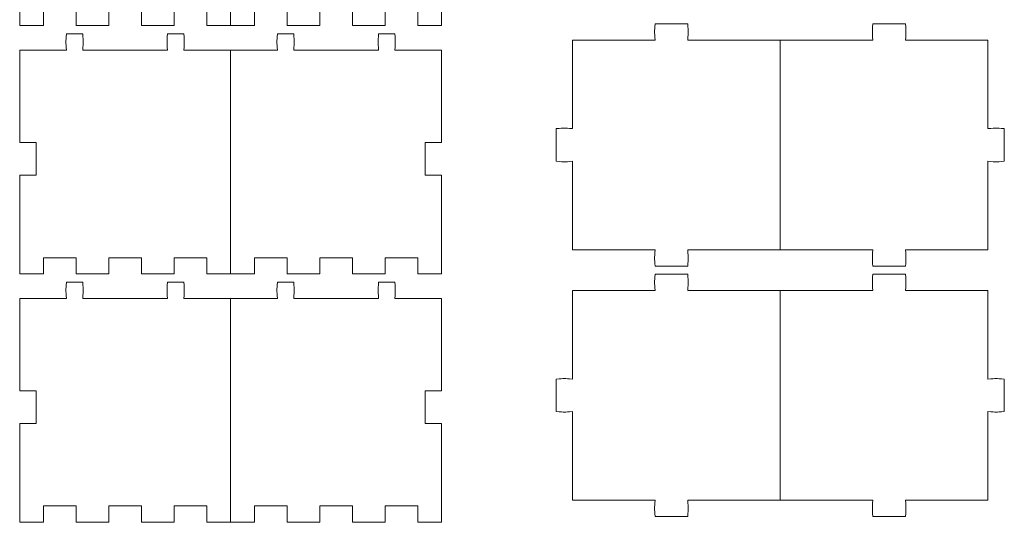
# Model space of a CAD drawing. Header units: millimetres. Extents: x -1094 to 1155, y -1556 to 1707.
# Tile 63 of 149: x -787 to -607, y 1262 to 1354. Entities that reach past the tile are written whole.
import ezdxf

# ---------------------------------------------------------------- set-up
doc = ezdxf.new("R2010")
doc.units = ezdxf.units.MM
doc.header["$MEASUREMENT"] = 0
doc.layers.add('Layer 1', color=7, linetype='Continuous')

msp = doc.modelspace()

# ---------------------------------------------------------------- linework, layer by layer
at = {"layer": 'Layer 1', "color": 250, "lineweight": 9}
for points, knots in [([(-748.6108, 1353.0938), (-748.6108, 1353.0938), (-752.9808, 1353.0938), (-752.9808, 1353.0938), (-752.9808, 1353.0938), (-752.9808, 1353.0938), (-752.9808, 1356.0938), (-752.9808, 1356.0938), (-752.9808, 1356.0938), (-752.9808, 1356.0938), (-758.9808, 1356.0938), (-758.9808, 1356.0938), (-758.9808, 1356.0938), (-758.9808, 1356.0938), (-758.9808, 1353.0938), (-758.9808, 1353.0938), (-758.9808, 1353.0938), (-758.9808, 1353.0938), (-764.9808, 1353.0938), (-764.9808, 1353.0938), (-764.9808, 1353.0938), (-764.9808, 1353.0938), (-764.9808, 1356.0938), (-764.9808, 1356.0938), (-764.9808, 1356.0938), (-764.9808, 1356.0938), (-770.9808, 1356.0938), (-770.9808, 1356.0938), (-770.9808, 1356.0938), (-770.9808, 1356.0938), (-770.9808, 1353.0938), (-770.9808, 1353.0938), (-770.9808, 1353.0938), (-770.9808, 1353.0938), (-776.9808, 1353.0938), (-776.9808, 1353.0938), (-776.9808, 1353.0938), (-776.9808, 1353.0938), (-776.9808, 1356.0938), (-776.9808, 1356.0938), (-776.9808, 1356.0938), (-776.9808, 1356.0938), (-782.9808, 1356.0938), (-782.9808, 1356.0938), (-782.9808, 1356.0938), (-782.9808, 1356.0938), (-782.9808, 1353.0938), (-782.9808, 1353.0938), (-782.9808, 1353.0938), (-782.9808, 1353.0938), (-787.3508, 1353.0938), (-787.3508, 1353.0938), (-787.3508, 1353.0938), (-787.3508, 1353.0938), (-787.3508, 1371.2438), (-787.3508, 1371.2438), (-787.3508, 1371.2438), (-787.3508, 1371.2438), (-784.3508, 1371.2438), (-784.3508, 1371.2438), (-784.3508, 1371.2438), (-784.3508, 1371.2438), (-784.3508, 1377.2438), (-784.3508, 1377.2438), (-784.3508, 1377.2438), (-784.3508, 1377.2438), (-787.3508, 1377.2438), (-787.3508, 1377.2438), (-787.3508, 1377.2438), (-787.3508, 1377.2438), (-787.3508, 1394.2438), (-787.3508, 1394.2438), (-787.3508, 1394.2438), (-787.3508, 1394.2438), (-778.7808, 1394.2438), (-778.7808, 1394.2438), (-778.7808, 1394.2438), (-778.8908, 1395.9038), (-778.8908, 1395.5838), (-778.7808, 1397.2438), (-778.7808, 1397.2438), (-778.7808, 1397.2438), (-775.7808, 1397.2438), (-775.7808, 1397.2438), (-775.7808, 1397.2438), (-775.6708, 1395.5838), (-775.6708, 1395.9038), (-775.7808, 1394.2438), (-775.7808, 1394.2438), (-775.7808, 1394.2438), (-760.2008, 1394.2438), (-760.2008, 1394.2438), (-760.2008, 1394.2438), (-760.3208, 1395.9038), (-760.3208, 1395.5838), (-760.2008, 1397.2438), (-760.2008, 1397.2438), (-760.2008, 1397.2438), (-757.2008, 1397.2438), (-757.2008, 1397.2438), (-757.2008, 1397.2438), (-757.0908, 1395.5838), (-757.0908, 1395.9038), (-757.2008, 1394.2438), (-757.2008, 1394.2438), (-757.2008, 1394.2438), (-748.6108, 1394.2438), (-748.6108, 1394.2438)], [0, 0, 0, 0, 0.03571429, 0.03571429, 0.03571429, 0.03571429, 0.07142857, 0.07142857, 0.07142857, 0.07142857, 0.10714286, 0.10714286, 0.10714286, 0.10714286, 0.14285714, 0.14285714, 0.14285714, 0.14285714, 0.17857143, 0.17857143, 0.17857143, 0.17857143, 0.21428571, 0.21428571, 0.21428571, 0.21428571, 0.25, 0.25, 0.25, 0.25, 0.28571429, 0.28571429, 0.28571429, 0.28571429, 0.32142857, 0.32142857, 0.32142857, 0.32142857, 0.35714286, 0.35714286, 0.35714286, 0.35714286, 0.39285714, 0.39285714, 0.39285714, 0.39285714, 0.42857143, 0.42857143, 0.42857143, 0.42857143, 0.46428571, 0.46428571, 0.46428571, 0.46428571, 0.5, 0.5, 0.5, 0.5, 0.53571429, 0.53571429, 0.53571429, 0.53571429, 0.57142857, 0.57142857, 0.57142857, 0.57142857, 0.60714286, 0.60714286, 0.60714286, 0.60714286, 0.64285714, 0.64285714, 0.64285714, 0.64285714, 0.67857143, 0.67857143, 0.67857143, 0.67857143, 0.71428571, 0.71428571, 0.71428571, 0.71428571, 0.75, 0.75, 0.75, 0.75, 0.78571429, 0.78571429, 0.78571429, 0.78571429, 0.82142857, 0.82142857, 0.82142857, 0.82142857, 0.85714286, 0.85714286, 0.85714286, 0.85714286, 0.89285714, 0.89285714, 0.89285714, 0.89285714, 0.92857143, 0.92857143, 0.92857143, 0.92857143, 1, 1, 1, 1]), ([(-748.6108, 1394.2438), (-748.6108, 1394.2438), (-748.6108, 1353.0938), (-748.6108, 1353.0938), (-748.6108, 1353.0938), (-748.6108, 1353.0938), (-744.2408, 1353.0938), (-744.2408, 1353.0938), (-744.2408, 1353.0938), (-744.2408, 1353.0938), (-744.2408, 1356.0938), (-744.2408, 1356.0938), (-744.2408, 1356.0938), (-744.2408, 1356.0938), (-738.2408, 1356.0938), (-738.2408, 1356.0938), (-738.2408, 1356.0938), (-738.2408, 1356.0938), (-738.2408, 1353.0938), (-738.2408, 1353.0938), (-738.2408, 1353.0938), (-738.2408, 1353.0938), (-732.2408, 1353.0938), (-732.2408, 1353.0938), (-732.2408, 1353.0938), (-732.2408, 1353.0938), (-732.2408, 1356.0938), (-732.2408, 1356.0938), (-732.2408, 1356.0938), (-732.2408, 1356.0938), (-726.2408, 1356.0938), (-726.2408, 1356.0938), (-726.2408, 1356.0938), (-726.2408, 1356.0938), (-726.2408, 1353.0938), (-726.2408, 1353.0938), (-726.2408, 1353.0938), (-726.2408, 1353.0938), (-720.2408, 1353.0938), (-720.2408, 1353.0938), (-720.2408, 1353.0938), (-720.2408, 1353.0938), (-720.2408, 1356.0938), (-720.2408, 1356.0938), (-720.2408, 1356.0938), (-720.2408, 1356.0938), (-714.2408, 1356.0938), (-714.2408, 1356.0938), (-714.2408, 1356.0938), (-714.2408, 1356.0938), (-714.2408, 1353.0938), (-714.2408, 1353.0938), (-714.2408, 1353.0938), (-714.2408, 1353.0938), (-709.8708, 1353.0938), (-709.8708, 1353.0938), (-709.8708, 1353.0938), (-709.8708, 1353.0938), (-709.8708, 1371.2438), (-709.8708, 1371.2438), (-709.8708, 1371.2438), (-709.8708, 1371.2438), (-712.8708, 1371.2438), (-712.8708, 1371.2438), (-712.8708, 1371.2438), (-712.8708, 1371.2438), (-712.8708, 1377.2438), (-712.8708, 1377.2438), (-712.8708, 1377.2438), (-712.8708, 1377.2438), (-709.8708, 1377.2438), (-709.8708, 1377.2438), (-709.8708, 1377.2438), (-709.8708, 1377.2438), (-709.8708, 1394.2438), (-709.8708, 1394.2438), (-709.8708, 1394.2438), (-709.8708, 1394.2438), (-718.4408, 1394.2438), (-718.4408, 1394.2438), (-718.4408, 1394.2438), (-718.3308, 1395.9038), (-718.3308, 1395.5838), (-718.4408, 1397.2438), (-718.4408, 1397.2438), (-718.4408, 1397.2438), (-721.4408, 1397.2438), (-721.4408, 1397.2438), (-721.4408, 1397.2438), (-721.5508, 1395.5838), (-721.5508, 1395.9038), (-721.4408, 1394.2438), (-721.4408, 1394.2438), (-721.4408, 1394.2438), (-737.0108, 1394.2438), (-737.0108, 1394.2438), (-737.0108, 1394.2438), (-736.9008, 1395.9038), (-736.9008, 1395.5838), (-737.0108, 1397.2438), (-737.0108, 1397.2438), (-737.0108, 1397.2438), (-740.0108, 1397.2438), (-740.0108, 1397.2438), (-740.0108, 1397.2438), (-740.1308, 1395.5838), (-740.1308, 1395.9038), (-740.0108, 1394.2438), (-740.0108, 1394.2438), (-740.0108, 1394.2438), (-748.6108, 1394.2438), (-748.6108, 1394.2438)], [0, 0, 0, 0, 0.03448276, 0.03448276, 0.03448276, 0.03448276, 0.06896552, 0.06896552, 0.06896552, 0.06896552, 0.10344828, 0.10344828, 0.10344828, 0.10344828, 0.13793103, 0.13793103, 0.13793103, 0.13793103, 0.17241379, 0.17241379, 0.17241379, 0.17241379, 0.20689655, 0.20689655, 0.20689655, 0.20689655, 0.24137931, 0.24137931, 0.24137931, 0.24137931, 0.27586207, 0.27586207, 0.27586207, 0.27586207, 0.31034483, 0.31034483, 0.31034483, 0.31034483, 0.34482759, 0.34482759, 0.34482759, 0.34482759, 0.37931034, 0.37931034, 0.37931034, 0.37931034, 0.4137931, 0.4137931, 0.4137931, 0.4137931, 0.44827586, 0.44827586, 0.44827586, 0.44827586, 0.48275862, 0.48275862, 0.48275862, 0.48275862, 0.51724138, 0.51724138, 0.51724138, 0.51724138, 0.55172414, 0.55172414, 0.55172414, 0.55172414, 0.5862069, 0.5862069, 0.5862069, 0.5862069, 0.62068966, 0.62068966, 0.62068966, 0.62068966, 0.65517241, 0.65517241, 0.65517241, 0.65517241, 0.68965517, 0.68965517, 0.68965517, 0.68965517, 0.72413793, 0.72413793, 0.72413793, 0.72413793, 0.75862069, 0.75862069, 0.75862069, 0.75862069, 0.79310345, 0.79310345, 0.79310345, 0.79310345, 0.82758621, 0.82758621, 0.82758621, 0.82758621, 0.86206897, 0.86206897, 0.86206897, 0.86206897, 0.89655172, 0.89655172, 0.89655172, 0.89655172, 0.93103448, 0.93103448, 0.93103448, 0.93103448, 1, 1, 1, 1]), ([(-647.6508, 1350.4438), (-647.6508, 1350.4438), (-664.6508, 1350.4438), (-664.6508, 1350.4438), (-664.6508, 1350.4438), (-664.5408, 1352.1038), (-664.5408, 1351.7838), (-664.6508, 1353.4438), (-664.6508, 1353.4438), (-664.6508, 1353.4438), (-670.6508, 1353.4438), (-670.6508, 1353.4438), (-670.6508, 1353.4438), (-670.7608, 1351.7838), (-670.7608, 1352.1038), (-670.6508, 1350.4438), (-670.6508, 1350.4438), (-670.6508, 1350.4438), (-685.8008, 1350.4438), (-685.8008, 1350.4438), (-685.8008, 1350.4438), (-685.8008, 1350.4438), (-685.8008, 1334.1638), (-685.8008, 1334.1638), (-685.8008, 1334.1638), (-687.4608, 1334.2738), (-687.1408, 1334.2738), (-688.8008, 1334.1638), (-688.8008, 1334.1638), (-688.8008, 1334.1638), (-688.7908, 1328.1638), (-688.7908, 1328.1638), (-688.7908, 1328.1638), (-687.1408, 1328.0438), (-687.4608, 1328.0438), (-685.8008, 1328.1638), (-685.8008, 1328.1638), (-685.8008, 1328.1638), (-685.8008, 1311.8738), (-685.8008, 1311.8738), (-685.8008, 1311.8738), (-685.8008, 1311.8738), (-670.6508, 1311.8738), (-670.6508, 1311.8738), (-670.6508, 1311.8738), (-670.7608, 1310.2138), (-670.7608, 1310.5338), (-670.6508, 1308.8738), (-670.6508, 1308.8738), (-670.6508, 1308.8738), (-664.6508, 1308.8738), (-664.6508, 1308.8738), (-664.6508, 1308.8738), (-664.5408, 1310.5338), (-664.5408, 1310.2138), (-664.6508, 1311.8738), (-664.6508, 1311.8738), (-664.6508, 1311.8738), (-647.6508, 1311.8738), (-647.6508, 1311.8738)], [0, 0, 0, 0, 0.0625, 0.0625, 0.0625, 0.0625, 0.125, 0.125, 0.125, 0.125, 0.1875, 0.1875, 0.1875, 0.1875, 0.25, 0.25, 0.25, 0.25, 0.3125, 0.3125, 0.3125, 0.3125, 0.375, 0.375, 0.375, 0.375, 0.4375, 0.4375, 0.4375, 0.4375, 0.5, 0.5, 0.5, 0.5, 0.5625, 0.5625, 0.5625, 0.5625, 0.625, 0.625, 0.625, 0.625, 0.6875, 0.6875, 0.6875, 0.6875, 0.75, 0.75, 0.75, 0.75, 0.8125, 0.8125, 0.8125, 0.8125, 0.875, 0.875, 0.875, 0.875, 1, 1, 1, 1]), ([(-609.5008, 1350.4438), (-609.5008, 1350.4438), (-609.5008, 1334.1638), (-609.5008, 1334.1638), (-609.5008, 1334.1638), (-607.8408, 1334.2738), (-608.1608, 1334.2738), (-606.5008, 1334.1638), (-606.5008, 1334.1638), (-606.5008, 1334.1638), (-606.5008, 1328.1638), (-606.5008, 1328.1638), (-606.5008, 1328.1638), (-608.1608, 1328.0438), (-607.8408, 1328.0438), (-609.5008, 1328.1638), (-609.5008, 1328.1638), (-609.5008, 1328.1638), (-609.5008, 1311.8738), (-609.5008, 1311.8738), (-609.5008, 1311.8738), (-609.5008, 1311.8738), (-624.6508, 1311.8738), (-624.6508, 1311.8738), (-624.6508, 1311.8738), (-624.5408, 1310.2138), (-624.5408, 1310.5338), (-624.6508, 1308.8738), (-624.6508, 1308.8738), (-624.6508, 1308.8738), (-630.6508, 1308.8738), (-630.6508, 1308.8738), (-630.6508, 1308.8738), (-630.7608, 1310.5338), (-630.7608, 1310.2138), (-630.6508, 1311.8738), (-630.6508, 1311.8738), (-630.6508, 1311.8738), (-647.6508, 1311.8738), (-647.6508, 1311.8738), (-647.6508, 1311.8738), (-647.6508, 1311.8738), (-647.6508, 1350.4438), (-647.6508, 1350.4438), (-647.6508, 1350.4438), (-647.6508, 1350.4438), (-630.6508, 1350.4438), (-630.6508, 1350.4438), (-630.6508, 1350.4438), (-630.7608, 1352.1038), (-630.7608, 1351.7838), (-630.6508, 1353.4438), (-630.6508, 1353.4438), (-630.6508, 1353.4438), (-624.6508, 1353.4438), (-624.6508, 1353.4438), (-624.6508, 1353.4438), (-624.5408, 1351.7838), (-624.5408, 1352.1038), (-624.6508, 1350.4438), (-624.6508, 1350.4438), (-624.6508, 1350.4438), (-609.5008, 1350.4438), (-609.5008, 1350.4438)], [0, 0, 0, 0, 0.05882353, 0.05882353, 0.05882353, 0.05882353, 0.11764706, 0.11764706, 0.11764706, 0.11764706, 0.17647059, 0.17647059, 0.17647059, 0.17647059, 0.23529412, 0.23529412, 0.23529412, 0.23529412, 0.29411765, 0.29411765, 0.29411765, 0.29411765, 0.35294118, 0.35294118, 0.35294118, 0.35294118, 0.41176471, 0.41176471, 0.41176471, 0.41176471, 0.47058824, 0.47058824, 0.47058824, 0.47058824, 0.52941176, 0.52941176, 0.52941176, 0.52941176, 0.58823529, 0.58823529, 0.58823529, 0.58823529, 0.64705882, 0.64705882, 0.64705882, 0.64705882, 0.70588235, 0.70588235, 0.70588235, 0.70588235, 0.76470588, 0.76470588, 0.76470588, 0.76470588, 0.82352941, 0.82352941, 0.82352941, 0.82352941, 0.88235294, 0.88235294, 0.88235294, 0.88235294, 1, 1, 1, 1]), ([(-748.6108, 1307.4538), (-748.6108, 1307.4538), (-752.9808, 1307.4538), (-752.9808, 1307.4538), (-752.9808, 1307.4538), (-752.9808, 1307.4538), (-752.9808, 1310.4538), (-752.9808, 1310.4538), (-752.9808, 1310.4538), (-752.9808, 1310.4538), (-758.9808, 1310.4538), (-758.9808, 1310.4538), (-758.9808, 1310.4538), (-758.9808, 1310.4538), (-758.9808, 1307.4538), (-758.9808, 1307.4538), (-758.9808, 1307.4538), (-758.9808, 1307.4538), (-764.9808, 1307.4538), (-764.9808, 1307.4538), (-764.9808, 1307.4538), (-764.9808, 1307.4538), (-764.9808, 1310.4538), (-764.9808, 1310.4538), (-764.9808, 1310.4538), (-764.9808, 1310.4538), (-770.9808, 1310.4538), (-770.9808, 1310.4538), (-770.9808, 1310.4538), (-770.9808, 1310.4538), (-770.9808, 1307.4538), (-770.9808, 1307.4538), (-770.9808, 1307.4538), (-770.9808, 1307.4538), (-776.9808, 1307.4538), (-776.9808, 1307.4538), (-776.9808, 1307.4538), (-776.9808, 1307.4538), (-776.9808, 1310.4538), (-776.9808, 1310.4538), (-776.9808, 1310.4538), (-776.9808, 1310.4538), (-782.9808, 1310.4538), (-782.9808, 1310.4538), (-782.9808, 1310.4538), (-782.9808, 1310.4538), (-782.9808, 1307.4538), (-782.9808, 1307.4538), (-782.9808, 1307.4538), (-782.9808, 1307.4538), (-787.3508, 1307.4538), (-787.3508, 1307.4538), (-787.3508, 1307.4538), (-787.3508, 1307.4538), (-787.3508, 1325.6038), (-787.3508, 1325.6038), (-787.3508, 1325.6038), (-787.3508, 1325.6038), (-784.3508, 1325.6038), (-784.3508, 1325.6038), (-784.3508, 1325.6038), (-784.3508, 1325.6038), (-784.3508, 1331.6038), (-784.3508, 1331.6038), (-784.3508, 1331.6038), (-784.3508, 1331.6038), (-787.3508, 1331.6038), (-787.3508, 1331.6038), (-787.3508, 1331.6038), (-787.3508, 1331.6038), (-787.3508, 1348.6038), (-787.3508, 1348.6038), (-787.3508, 1348.6038), (-787.3508, 1348.6038), (-778.7808, 1348.6038), (-778.7808, 1348.6038), (-778.7808, 1348.6038), (-778.8908, 1350.2638), (-778.8908, 1349.9438), (-778.7808, 1351.6038), (-778.7808, 1351.6038), (-778.7808, 1351.6038), (-775.7808, 1351.6038), (-775.7808, 1351.6038), (-775.7808, 1351.6038), (-775.6708, 1349.9438), (-775.6708, 1350.2638), (-775.7808, 1348.6038), (-775.7808, 1348.6038), (-775.7808, 1348.6038), (-760.2008, 1348.6038), (-760.2008, 1348.6038), (-760.2008, 1348.6038), (-760.3208, 1350.2638), (-760.3208, 1349.9438), (-760.2008, 1351.6038), (-760.2008, 1351.6038), (-760.2008, 1351.6038), (-757.2008, 1351.6038), (-757.2008, 1351.6038), (-757.2008, 1351.6038), (-757.0908, 1349.9438), (-757.0908, 1350.2638), (-757.2008, 1348.6038), (-757.2008, 1348.6038), (-757.2008, 1348.6038), (-748.6108, 1348.6038), (-748.6108, 1348.6038)], [0, 0, 0, 0, 0.03571429, 0.03571429, 0.03571429, 0.03571429, 0.07142857, 0.07142857, 0.07142857, 0.07142857, 0.10714286, 0.10714286, 0.10714286, 0.10714286, 0.14285714, 0.14285714, 0.14285714, 0.14285714, 0.17857143, 0.17857143, 0.17857143, 0.17857143, 0.21428571, 0.21428571, 0.21428571, 0.21428571, 0.25, 0.25, 0.25, 0.25, 0.28571429, 0.28571429, 0.28571429, 0.28571429, 0.32142857, 0.32142857, 0.32142857, 0.32142857, 0.35714286, 0.35714286, 0.35714286, 0.35714286, 0.39285714, 0.39285714, 0.39285714, 0.39285714, 0.42857143, 0.42857143, 0.42857143, 0.42857143, 0.46428571, 0.46428571, 0.46428571, 0.46428571, 0.5, 0.5, 0.5, 0.5, 0.53571429, 0.53571429, 0.53571429, 0.53571429, 0.57142857, 0.57142857, 0.57142857, 0.57142857, 0.60714286, 0.60714286, 0.60714286, 0.60714286, 0.64285714, 0.64285714, 0.64285714, 0.64285714, 0.67857143, 0.67857143, 0.67857143, 0.67857143, 0.71428571, 0.71428571, 0.71428571, 0.71428571, 0.75, 0.75, 0.75, 0.75, 0.78571429, 0.78571429, 0.78571429, 0.78571429, 0.82142857, 0.82142857, 0.82142857, 0.82142857, 0.85714286, 0.85714286, 0.85714286, 0.85714286, 0.89285714, 0.89285714, 0.89285714, 0.89285714, 0.92857143, 0.92857143, 0.92857143, 0.92857143, 1, 1, 1, 1]), ([(-748.6108, 1348.6038), (-748.6108, 1348.6038), (-748.6108, 1307.4538), (-748.6108, 1307.4538), (-748.6108, 1307.4538), (-748.6108, 1307.4538), (-744.2408, 1307.4538), (-744.2408, 1307.4538), (-744.2408, 1307.4538), (-744.2408, 1307.4538), (-744.2408, 1310.4538), (-744.2408, 1310.4538), (-744.2408, 1310.4538), (-744.2408, 1310.4538), (-738.2408, 1310.4538), (-738.2408, 1310.4538), (-738.2408, 1310.4538), (-738.2408, 1310.4538), (-738.2408, 1307.4538), (-738.2408, 1307.4538), (-738.2408, 1307.4538), (-738.2408, 1307.4538), (-732.2408, 1307.4538), (-732.2408, 1307.4538), (-732.2408, 1307.4538), (-732.2408, 1307.4538), (-732.2408, 1310.4538), (-732.2408, 1310.4538), (-732.2408, 1310.4538), (-732.2408, 1310.4538), (-726.2408, 1310.4538), (-726.2408, 1310.4538), (-726.2408, 1310.4538), (-726.2408, 1310.4538), (-726.2408, 1307.4538), (-726.2408, 1307.4538), (-726.2408, 1307.4538), (-726.2408, 1307.4538), (-720.2408, 1307.4538), (-720.2408, 1307.4538), (-720.2408, 1307.4538), (-720.2408, 1307.4538), (-720.2408, 1310.4538), (-720.2408, 1310.4538), (-720.2408, 1310.4538), (-720.2408, 1310.4538), (-714.2408, 1310.4538), (-714.2408, 1310.4538), (-714.2408, 1310.4538), (-714.2408, 1310.4538), (-714.2408, 1307.4538), (-714.2408, 1307.4538), (-714.2408, 1307.4538), (-714.2408, 1307.4538), (-709.8708, 1307.4538), (-709.8708, 1307.4538), (-709.8708, 1307.4538), (-709.8708, 1307.4538), (-709.8708, 1325.6038), (-709.8708, 1325.6038), (-709.8708, 1325.6038), (-709.8708, 1325.6038), (-712.8708, 1325.6038), (-712.8708, 1325.6038), (-712.8708, 1325.6038), (-712.8708, 1325.6038), (-712.8708, 1331.6038), (-712.8708, 1331.6038), (-712.8708, 1331.6038), (-712.8708, 1331.6038), (-709.8708, 1331.6038), (-709.8708, 1331.6038), (-709.8708, 1331.6038), (-709.8708, 1331.6038), (-709.8708, 1348.6038), (-709.8708, 1348.6038), (-709.8708, 1348.6038), (-709.8708, 1348.6038), (-718.4408, 1348.6038), (-718.4408, 1348.6038), (-718.4408, 1348.6038), (-718.3308, 1350.2638), (-718.3308, 1349.9438), (-718.4408, 1351.6038), (-718.4408, 1351.6038), (-718.4408, 1351.6038), (-721.4408, 1351.6038), (-721.4408, 1351.6038), (-721.4408, 1351.6038), (-721.5508, 1349.9438), (-721.5508, 1350.2638), (-721.4408, 1348.6038), (-721.4408, 1348.6038), (-721.4408, 1348.6038), (-737.0108, 1348.6038), (-737.0108, 1348.6038), (-737.0108, 1348.6038), (-736.9008, 1350.2638), (-736.9008, 1349.9438), (-737.0108, 1351.6038), (-737.0108, 1351.6038), (-737.0108, 1351.6038), (-740.0108, 1351.6038), (-740.0108, 1351.6038), (-740.0108, 1351.6038), (-740.1308, 1349.9438), (-740.1308, 1350.2638), (-740.0108, 1348.6038), (-740.0108, 1348.6038), (-740.0108, 1348.6038), (-748.6108, 1348.6038), (-748.6108, 1348.6038)], [0, 0, 0, 0, 0.03448276, 0.03448276, 0.03448276, 0.03448276, 0.06896552, 0.06896552, 0.06896552, 0.06896552, 0.10344828, 0.10344828, 0.10344828, 0.10344828, 0.13793103, 0.13793103, 0.13793103, 0.13793103, 0.17241379, 0.17241379, 0.17241379, 0.17241379, 0.20689655, 0.20689655, 0.20689655, 0.20689655, 0.24137931, 0.24137931, 0.24137931, 0.24137931, 0.27586207, 0.27586207, 0.27586207, 0.27586207, 0.31034483, 0.31034483, 0.31034483, 0.31034483, 0.34482759, 0.34482759, 0.34482759, 0.34482759, 0.37931034, 0.37931034, 0.37931034, 0.37931034, 0.4137931, 0.4137931, 0.4137931, 0.4137931, 0.44827586, 0.44827586, 0.44827586, 0.44827586, 0.48275862, 0.48275862, 0.48275862, 0.48275862, 0.51724138, 0.51724138, 0.51724138, 0.51724138, 0.55172414, 0.55172414, 0.55172414, 0.55172414, 0.5862069, 0.5862069, 0.5862069, 0.5862069, 0.62068966, 0.62068966, 0.62068966, 0.62068966, 0.65517241, 0.65517241, 0.65517241, 0.65517241, 0.68965517, 0.68965517, 0.68965517, 0.68965517, 0.72413793, 0.72413793, 0.72413793, 0.72413793, 0.75862069, 0.75862069, 0.75862069, 0.75862069, 0.79310345, 0.79310345, 0.79310345, 0.79310345, 0.82758621, 0.82758621, 0.82758621, 0.82758621, 0.86206897, 0.86206897, 0.86206897, 0.86206897, 0.89655172, 0.89655172, 0.89655172, 0.89655172, 0.93103448, 0.93103448, 0.93103448, 0.93103448, 1, 1, 1, 1]), ([(-748.6108, 1261.8138), (-748.6108, 1261.8138), (-752.9808, 1261.8138), (-752.9808, 1261.8138), (-752.9808, 1261.8138), (-752.9808, 1261.8138), (-752.9808, 1264.8138), (-752.9808, 1264.8138), (-752.9808, 1264.8138), (-752.9808, 1264.8138), (-758.9808, 1264.8138), (-758.9808, 1264.8138), (-758.9808, 1264.8138), (-758.9808, 1264.8138), (-758.9808, 1261.8138), (-758.9808, 1261.8138), (-758.9808, 1261.8138), (-758.9808, 1261.8138), (-764.9808, 1261.8138), (-764.9808, 1261.8138), (-764.9808, 1261.8138), (-764.9808, 1261.8138), (-764.9808, 1264.8138), (-764.9808, 1264.8138), (-764.9808, 1264.8138), (-764.9808, 1264.8138), (-770.9808, 1264.8138), (-770.9808, 1264.8138), (-770.9808, 1264.8138), (-770.9808, 1264.8138), (-770.9808, 1261.8138), (-770.9808, 1261.8138), (-770.9808, 1261.8138), (-770.9808, 1261.8138), (-776.9808, 1261.8138), (-776.9808, 1261.8138), (-776.9808, 1261.8138), (-776.9808, 1261.8138), (-776.9808, 1264.8138), (-776.9808, 1264.8138), (-776.9808, 1264.8138), (-776.9808, 1264.8138), (-782.9808, 1264.8138), (-782.9808, 1264.8138), (-782.9808, 1264.8138), (-782.9808, 1264.8138), (-782.9808, 1261.8138), (-782.9808, 1261.8138), (-782.9808, 1261.8138), (-782.9808, 1261.8138), (-787.3508, 1261.8138), (-787.3508, 1261.8138), (-787.3508, 1261.8138), (-787.3508, 1261.8138), (-787.3508, 1279.9638), (-787.3508, 1279.9638), (-787.3508, 1279.9638), (-787.3508, 1279.9638), (-784.3508, 1279.9638), (-784.3508, 1279.9638), (-784.3508, 1279.9638), (-784.3508, 1279.9638), (-784.3508, 1285.9638), (-784.3508, 1285.9638), (-784.3508, 1285.9638), (-784.3508, 1285.9638), (-787.3508, 1285.9638), (-787.3508, 1285.9638), (-787.3508, 1285.9638), (-787.3508, 1285.9638), (-787.3508, 1302.9638), (-787.3508, 1302.9638), (-787.3508, 1302.9638), (-787.3508, 1302.9638), (-778.7808, 1302.9638), (-778.7808, 1302.9638), (-778.7808, 1302.9638), (-778.8908, 1304.6238), (-778.8908, 1304.3038), (-778.7808, 1305.9638), (-778.7808, 1305.9638), (-778.7808, 1305.9638), (-775.7808, 1305.9638), (-775.7808, 1305.9638), (-775.7808, 1305.9638), (-775.6708, 1304.3038), (-775.6708, 1304.6238), (-775.7808, 1302.9638), (-775.7808, 1302.9638), (-775.7808, 1302.9638), (-760.2008, 1302.9638), (-760.2008, 1302.9638), (-760.2008, 1302.9638), (-760.3208, 1304.6238), (-760.3208, 1304.3038), (-760.2008, 1305.9638), (-760.2008, 1305.9638), (-760.2008, 1305.9638), (-757.2008, 1305.9638), (-757.2008, 1305.9638), (-757.2008, 1305.9638), (-757.0908, 1304.3038), (-757.0908, 1304.6238), (-757.2008, 1302.9638), (-757.2008, 1302.9638), (-757.2008, 1302.9638), (-748.6108, 1302.9638), (-748.6108, 1302.9638)], [0, 0, 0, 0, 0.03571429, 0.03571429, 0.03571429, 0.03571429, 0.07142857, 0.07142857, 0.07142857, 0.07142857, 0.10714286, 0.10714286, 0.10714286, 0.10714286, 0.14285714, 0.14285714, 0.14285714, 0.14285714, 0.17857143, 0.17857143, 0.17857143, 0.17857143, 0.21428571, 0.21428571, 0.21428571, 0.21428571, 0.25, 0.25, 0.25, 0.25, 0.28571429, 0.28571429, 0.28571429, 0.28571429, 0.32142857, 0.32142857, 0.32142857, 0.32142857, 0.35714286, 0.35714286, 0.35714286, 0.35714286, 0.39285714, 0.39285714, 0.39285714, 0.39285714, 0.42857143, 0.42857143, 0.42857143, 0.42857143, 0.46428571, 0.46428571, 0.46428571, 0.46428571, 0.5, 0.5, 0.5, 0.5, 0.53571429, 0.53571429, 0.53571429, 0.53571429, 0.57142857, 0.57142857, 0.57142857, 0.57142857, 0.60714286, 0.60714286, 0.60714286, 0.60714286, 0.64285714, 0.64285714, 0.64285714, 0.64285714, 0.67857143, 0.67857143, 0.67857143, 0.67857143, 0.71428571, 0.71428571, 0.71428571, 0.71428571, 0.75, 0.75, 0.75, 0.75, 0.78571429, 0.78571429, 0.78571429, 0.78571429, 0.82142857, 0.82142857, 0.82142857, 0.82142857, 0.85714286, 0.85714286, 0.85714286, 0.85714286, 0.89285714, 0.89285714, 0.89285714, 0.89285714, 0.92857143, 0.92857143, 0.92857143, 0.92857143, 1, 1, 1, 1]), ([(-748.6108, 1302.9638), (-748.6108, 1302.9638), (-748.6108, 1261.8138), (-748.6108, 1261.8138), (-748.6108, 1261.8138), (-748.6108, 1261.8138), (-744.2408, 1261.8138), (-744.2408, 1261.8138), (-744.2408, 1261.8138), (-744.2408, 1261.8138), (-744.2408, 1264.8138), (-744.2408, 1264.8138), (-744.2408, 1264.8138), (-744.2408, 1264.8138), (-738.2408, 1264.8138), (-738.2408, 1264.8138), (-738.2408, 1264.8138), (-738.2408, 1264.8138), (-738.2408, 1261.8138), (-738.2408, 1261.8138), (-738.2408, 1261.8138), (-738.2408, 1261.8138), (-732.2408, 1261.8138), (-732.2408, 1261.8138), (-732.2408, 1261.8138), (-732.2408, 1261.8138), (-732.2408, 1264.8138), (-732.2408, 1264.8138), (-732.2408, 1264.8138), (-732.2408, 1264.8138), (-726.2408, 1264.8138), (-726.2408, 1264.8138), (-726.2408, 1264.8138), (-726.2408, 1264.8138), (-726.2408, 1261.8138), (-726.2408, 1261.8138), (-726.2408, 1261.8138), (-726.2408, 1261.8138), (-720.2408, 1261.8138), (-720.2408, 1261.8138), (-720.2408, 1261.8138), (-720.2408, 1261.8138), (-720.2408, 1264.8138), (-720.2408, 1264.8138), (-720.2408, 1264.8138), (-720.2408, 1264.8138), (-714.2408, 1264.8138), (-714.2408, 1264.8138), (-714.2408, 1264.8138), (-714.2408, 1264.8138), (-714.2408, 1261.8138), (-714.2408, 1261.8138), (-714.2408, 1261.8138), (-714.2408, 1261.8138), (-709.8708, 1261.8138), (-709.8708, 1261.8138), (-709.8708, 1261.8138), (-709.8708, 1261.8138), (-709.8708, 1279.9638), (-709.8708, 1279.9638), (-709.8708, 1279.9638), (-709.8708, 1279.9638), (-712.8708, 1279.9638), (-712.8708, 1279.9638), (-712.8708, 1279.9638), (-712.8708, 1279.9638), (-712.8708, 1285.9638), (-712.8708, 1285.9638), (-712.8708, 1285.9638), (-712.8708, 1285.9638), (-709.8708, 1285.9638), (-709.8708, 1285.9638), (-709.8708, 1285.9638), (-709.8708, 1285.9638), (-709.8708, 1302.9638), (-709.8708, 1302.9638), (-709.8708, 1302.9638), (-709.8708, 1302.9638), (-718.4408, 1302.9638), (-718.4408, 1302.9638), (-718.4408, 1302.9638), (-718.3308, 1304.6238), (-718.3308, 1304.3038), (-718.4408, 1305.9638), (-718.4408, 1305.9638), (-718.4408, 1305.9638), (-721.4408, 1305.9638), (-721.4408, 1305.9638), (-721.4408, 1305.9638), (-721.5508, 1304.3038), (-721.5508, 1304.6238), (-721.4408, 1302.9638), (-721.4408, 1302.9638), (-721.4408, 1302.9638), (-737.0108, 1302.9638), (-737.0108, 1302.9638), (-737.0108, 1302.9638), (-736.9008, 1304.6238), (-736.9008, 1304.3038), (-737.0108, 1305.9638), (-737.0108, 1305.9638), (-737.0108, 1305.9638), (-740.0108, 1305.9638), (-740.0108, 1305.9638), (-740.0108, 1305.9638), (-740.1308, 1304.3038), (-740.1308, 1304.6238), (-740.0108, 1302.9638), (-740.0108, 1302.9638), (-740.0108, 1302.9638), (-748.6108, 1302.9638), (-748.6108, 1302.9638)], [0, 0, 0, 0, 0.03448276, 0.03448276, 0.03448276, 0.03448276, 0.06896552, 0.06896552, 0.06896552, 0.06896552, 0.10344828, 0.10344828, 0.10344828, 0.10344828, 0.13793103, 0.13793103, 0.13793103, 0.13793103, 0.17241379, 0.17241379, 0.17241379, 0.17241379, 0.20689655, 0.20689655, 0.20689655, 0.20689655, 0.24137931, 0.24137931, 0.24137931, 0.24137931, 0.27586207, 0.27586207, 0.27586207, 0.27586207, 0.31034483, 0.31034483, 0.31034483, 0.31034483, 0.34482759, 0.34482759, 0.34482759, 0.34482759, 0.37931034, 0.37931034, 0.37931034, 0.37931034, 0.4137931, 0.4137931, 0.4137931, 0.4137931, 0.44827586, 0.44827586, 0.44827586, 0.44827586, 0.48275862, 0.48275862, 0.48275862, 0.48275862, 0.51724138, 0.51724138, 0.51724138, 0.51724138, 0.55172414, 0.55172414, 0.55172414, 0.55172414, 0.5862069, 0.5862069, 0.5862069, 0.5862069, 0.62068966, 0.62068966, 0.62068966, 0.62068966, 0.65517241, 0.65517241, 0.65517241, 0.65517241, 0.68965517, 0.68965517, 0.68965517, 0.68965517, 0.72413793, 0.72413793, 0.72413793, 0.72413793, 0.75862069, 0.75862069, 0.75862069, 0.75862069, 0.79310345, 0.79310345, 0.79310345, 0.79310345, 0.82758621, 0.82758621, 0.82758621, 0.82758621, 0.86206897, 0.86206897, 0.86206897, 0.86206897, 0.89655172, 0.89655172, 0.89655172, 0.89655172, 0.93103448, 0.93103448, 0.93103448, 0.93103448, 1, 1, 1, 1]), ([(-647.6508, 1304.4338), (-647.6508, 1304.4338), (-664.6508, 1304.4338), (-664.6508, 1304.4338), (-664.6508, 1304.4338), (-664.5408, 1306.0938), (-664.5408, 1305.7738), (-664.6508, 1307.4338), (-664.6508, 1307.4338), (-664.6508, 1307.4338), (-670.6508, 1307.4338), (-670.6508, 1307.4338), (-670.6508, 1307.4338), (-670.7608, 1305.7738), (-670.7608, 1306.0938), (-670.6508, 1304.4338), (-670.6508, 1304.4338), (-670.6508, 1304.4338), (-685.8008, 1304.4338), (-685.8008, 1304.4338), (-685.8008, 1304.4338), (-685.8008, 1304.4338), (-685.8008, 1288.1538), (-685.8008, 1288.1538), (-685.8008, 1288.1538), (-687.4608, 1288.2638), (-687.1408, 1288.2638), (-688.8008, 1288.1538), (-688.8008, 1288.1538), (-688.8008, 1288.1538), (-688.7908, 1282.1538), (-688.7908, 1282.1538), (-688.7908, 1282.1538), (-687.1408, 1282.0438), (-687.4608, 1282.0438), (-685.8008, 1282.1538), (-685.8008, 1282.1538), (-685.8008, 1282.1538), (-685.8008, 1265.8738), (-685.8008, 1265.8738), (-685.8008, 1265.8738), (-685.8008, 1265.8738), (-670.6508, 1265.8738), (-670.6508, 1265.8738), (-670.6508, 1265.8738), (-670.7608, 1264.2138), (-670.7608, 1264.5338), (-670.6508, 1262.8738), (-670.6508, 1262.8738), (-670.6508, 1262.8738), (-664.6508, 1262.8738), (-664.6508, 1262.8738), (-664.6508, 1262.8738), (-664.5408, 1264.5338), (-664.5408, 1264.2138), (-664.6508, 1265.8738), (-664.6508, 1265.8738), (-664.6508, 1265.8738), (-647.6508, 1265.8738), (-647.6508, 1265.8738)], [0, 0, 0, 0, 0.0625, 0.0625, 0.0625, 0.0625, 0.125, 0.125, 0.125, 0.125, 0.1875, 0.1875, 0.1875, 0.1875, 0.25, 0.25, 0.25, 0.25, 0.3125, 0.3125, 0.3125, 0.3125, 0.375, 0.375, 0.375, 0.375, 0.4375, 0.4375, 0.4375, 0.4375, 0.5, 0.5, 0.5, 0.5, 0.5625, 0.5625, 0.5625, 0.5625, 0.625, 0.625, 0.625, 0.625, 0.6875, 0.6875, 0.6875, 0.6875, 0.75, 0.75, 0.75, 0.75, 0.8125, 0.8125, 0.8125, 0.8125, 0.875, 0.875, 0.875, 0.875, 1, 1, 1, 1]), ([(-609.5008, 1304.4338), (-609.5008, 1304.4338), (-609.5008, 1288.1538), (-609.5008, 1288.1538), (-609.5008, 1288.1538), (-607.8408, 1288.2638), (-608.1608, 1288.2638), (-606.5008, 1288.1538), (-606.5008, 1288.1538), (-606.5008, 1288.1538), (-606.5008, 1282.1538), (-606.5008, 1282.1538), (-606.5008, 1282.1538), (-608.1608, 1282.0438), (-607.8408, 1282.0438), (-609.5008, 1282.1538), (-609.5008, 1282.1538), (-609.5008, 1282.1538), (-609.5008, 1265.8738), (-609.5008, 1265.8738), (-609.5008, 1265.8738), (-609.5008, 1265.8738), (-624.6508, 1265.8738), (-624.6508, 1265.8738), (-624.6508, 1265.8738), (-624.5408, 1264.2138), (-624.5408, 1264.5338), (-624.6508, 1262.8738), (-624.6508, 1262.8738), (-624.6508, 1262.8738), (-630.6508, 1262.8738), (-630.6508, 1262.8738), (-630.6508, 1262.8738), (-630.7608, 1264.5338), (-630.7608, 1264.2138), (-630.6508, 1265.8738), (-630.6508, 1265.8738), (-630.6508, 1265.8738), (-647.6508, 1265.8738), (-647.6508, 1265.8738), (-647.6508, 1265.8738), (-647.6508, 1265.8738), (-647.6508, 1304.4338), (-647.6508, 1304.4338), (-647.6508, 1304.4338), (-647.6508, 1304.4338), (-630.6508, 1304.4338), (-630.6508, 1304.4338), (-630.6508, 1304.4338), (-630.7608, 1306.0938), (-630.7608, 1305.7738), (-630.6508, 1307.4338), (-630.6508, 1307.4338), (-630.6508, 1307.4338), (-624.6508, 1307.4338), (-624.6508, 1307.4338), (-624.6508, 1307.4338), (-624.5408, 1305.7738), (-624.5408, 1306.0938), (-624.6508, 1304.4338), (-624.6508, 1304.4338), (-624.6508, 1304.4338), (-609.5008, 1304.4338), (-609.5008, 1304.4338)], [0, 0, 0, 0, 0.05882353, 0.05882353, 0.05882353, 0.05882353, 0.11764706, 0.11764706, 0.11764706, 0.11764706, 0.17647059, 0.17647059, 0.17647059, 0.17647059, 0.23529412, 0.23529412, 0.23529412, 0.23529412, 0.29411765, 0.29411765, 0.29411765, 0.29411765, 0.35294118, 0.35294118, 0.35294118, 0.35294118, 0.41176471, 0.41176471, 0.41176471, 0.41176471, 0.47058824, 0.47058824, 0.47058824, 0.47058824, 0.52941176, 0.52941176, 0.52941176, 0.52941176, 0.58823529, 0.58823529, 0.58823529, 0.58823529, 0.64705882, 0.64705882, 0.64705882, 0.64705882, 0.70588235, 0.70588235, 0.70588235, 0.70588235, 0.76470588, 0.76470588, 0.76470588, 0.76470588, 0.82352941, 0.82352941, 0.82352941, 0.82352941, 0.88235294, 0.88235294, 0.88235294, 0.88235294, 1, 1, 1, 1])]:
    msp.add_open_spline(points, degree=3, knots=knots, dxfattribs=at)

doc.saveas('drawing.dxf')
